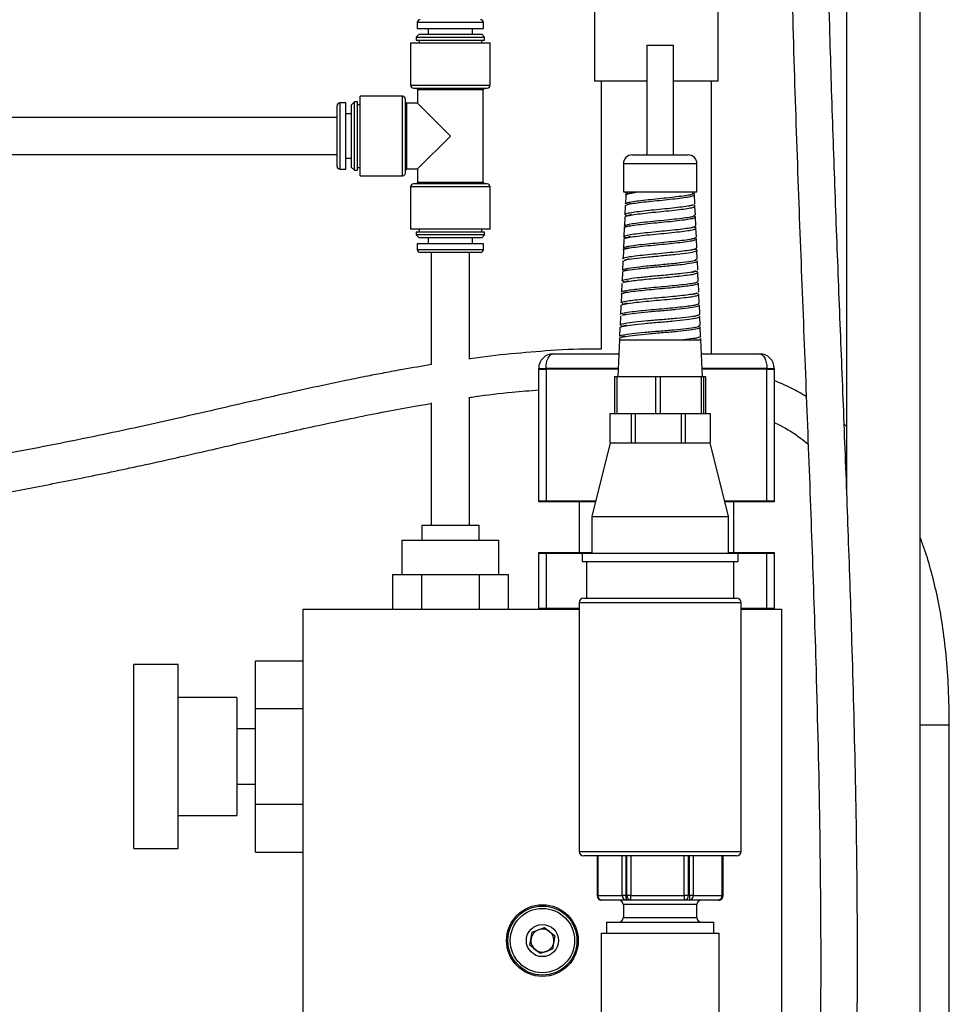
# Model space of a CAD drawing. Header units: inches. Extents: x 0.6 to 33.8, y 0 to 21.7.
# Tile 19 of 172: x 12.5 to 14.1, y 8.8 to 10.4. Entities that reach past the tile are written whole.
import ezdxf

# ---------------------------------------------------------------- set-up
doc = ezdxf.new("R2010")
doc.units = ezdxf.units.IN
doc.header["$MEASUREMENT"] = 0
doc.layers.add('FORMAT', color=7, linetype='Continuous')
doc.styles.add('SLDTEXTSTYLE3', font='TXT', dxfattribs={"width": 0.75})
doc.dimstyles.new('SLDDIMSTYLE0', dxfattribs={"dimtxt": 0.125, "dimasz": 0.13, "dimexe": 0, "dimexo": 0.0625, "dimgap": 0.03125, "dimtad": 0, "dimtih": 1, "dimtoh": 1, "dimdec": 1, "dimlfac": 4, "dimrnd": 1e-09, "dimzin": 12, "dimdsep": 46, "dimtxsty": 'SLDTEXTSTYLE3', "dimsah": 1, "dimcen": 0.09, "dimadec": 0, "dimazin": 3, "dimtfac": 1, "dimtdec": 1, "dimtofl": 0, "dimtmove": 0, "dimatfit": 3, "dimfxl": 1, "dimfrac": 2, "dimtolj": 1, "dimtzin": 12, "dimarcsym": 0})

# ---------------------------------------------------------------- blocks, each defined once
blk = doc.blocks.new('_D_3')
at = {"layer": 'FORMAT'}
for p, q in [((5.9903, 17.001), (3.3416, 17.001)), ((3.4666, 17.001), (3.4666, 10.7356)), ((3.2819, 10.7102), (3.2438, 10.7102)), ((3.2438, 10.7102), (3.2438, 10.5118)), ((3.6513, 10.7102), (3.6894, 10.7102)), ((3.6894, 10.7102), (3.6894, 10.5118)), ((3.2438, 10.5118), (3.2819, 10.5118)), ((3.6894, 10.5118), (3.6513, 10.5118)), ((3.4666, 4.0594), (3.4666, 10.3248)), ((13.003, 4.0594), (3.3416, 4.0594))]:
    blk.add_line(p, q, dxfattribs=at)
for points in [[(3.4666, 17.001), (3.4466, 16.871), (3.4866, 16.871)], [(3.4666, 4.0594), (3.4866, 4.1894), (3.4466, 4.1894)]]:
    blk.add_solid(points, dxfattribs=at)
at = {"layer": 'FORMAT', "char_height": 0.125, "attachment_point": 1, "style": 'SLDTEXTSTYLE3'}
for s, insert in [('1315', (3.2819, 10.6729)), ('51.8', (3.305, 10.4859))]:
    blk.add_mtext(s, dxfattribs=dict(at, insert=insert))

msp = doc.modelspace()

# ---------------------------------------------------------------- linework, layer by layer
at = {"color": 7, "linetype": 'Continuous'}
for p, q in [((14.0656, 7.5888), (14.0656, 12.3207)), ((13.9406, 11.5637), (13.9406, 9.6422)), ((13.5125, 10.566), (13.5125, 10.3347)), ((13.7225, 10.3347), (13.7225, 10.566)), ((13.2113, 10.4344), (13.2113, 10.4245)), ((13.2675, 10.4344), (13.2113, 10.4344)), ((13.3238, 10.4344), (13.2675, 10.4344)), ((13.3238, 10.4245), (13.3238, 10.4344)), ((13.2143, 10.4147), (13.2094, 10.4098)), ((13.2113, 10.4245), (13.2675, 10.4245)), ((13.2143, 10.4147), (13.2675, 10.4147)), ((13.23, 10.4245), (13.23, 10.4147)), ((13.2675, 10.4245), (13.3238, 10.4245)), ((13.2675, 10.4147), (13.3207, 10.4147)), ((13.305, 10.4147), (13.305, 10.4245)), ((13.3256, 10.4098), (13.3207, 10.4147)), ((13.2, 10.3999), (13.2, 10.3279)), ((13.2, 10.3999), (13.2675, 10.3999)), ((13.2094, 10.4098), (13.2094, 10.4048)), ((13.2094, 10.4098), (13.2675, 10.4098)), ((13.2094, 10.4048), (13.2675, 10.4048)), ((13.2143, 10.4048), (13.2143, 10.3999)), ((13.2675, 10.4098), (13.3256, 10.4098)), ((13.2675, 10.4048), (13.3256, 10.4048)), ((13.2675, 10.3999), (13.335, 10.3999)), ((13.3207, 10.3999), (13.3207, 10.4048)), ((13.3256, 10.4048), (13.3256, 10.4098)), ((13.335, 10.3279), (13.335, 10.3999)), ((13.6013, 10.396), (13.6013, 10.2097)), ((13.6013, 10.396), (13.6013, 10.2097)), ((13.6013, 10.396), (13.6463, 10.396)), ((13.6013, 10.396), (13.6238, 10.396)), ((13.6238, 10.396), (13.6463, 10.396)), ((13.6463, 10.2097), (13.6463, 10.396)), ((13.6463, 10.2097), (13.6463, 10.396)), ((13.6013, 10.3347), (13.5125, 10.3347)), ((13.5238, 10.3347), (13.5238, 9.8797)), ((13.7225, 10.3347), (13.6463, 10.3347)), ((13.7113, 9.8722), (13.7113, 10.3347)), ((13.2, 10.3279), (13.2675, 10.3279)), ((13.2049, 10.323), (13.2675, 10.323)), ((13.2117, 10.3206), (13.2117, 10.2976)), ((13.2117, 10.3206), (13.2675, 10.3206)), ((13.2675, 10.3279), (13.335, 10.3279)), ((13.2675, 10.323), (13.3301, 10.323)), ((13.2675, 10.3206), (13.3234, 10.3206)), ((13.3234, 10.163), (13.3234, 10.3206)), ((13.0898, 10.298), (13.0799, 10.298)), ((13.0799, 10.298), (13.0799, 10.1855)), ((13.0898, 10.2418), (13.0898, 10.298)), ((13.1045, 10.2999), (13.0996, 10.295)), ((13.1095, 10.2999), (13.1045, 10.2999)), ((13.1045, 10.2418), (13.1045, 10.2999)), ((13.1095, 10.2418), (13.1095, 10.2999)), ((13.1863, 10.3093), (13.1144, 10.3093)), ((13.1144, 10.2418), (13.1144, 10.3093)), ((13.1863, 10.2418), (13.1863, 10.3093)), ((13.1913, 10.2418), (13.1913, 10.3044)), ((13.2117, 10.2976), (13.1937, 10.2976)), ((13.1937, 10.2418), (13.1937, 10.2976)), ((13.2117, 10.2976), (13.2675, 10.2418)), ((13.075, 10.1904), (13.075, 10.2931)), ((13.0996, 10.2418), (13.0996, 10.295)), ((13.1144, 10.295), (13.1095, 10.295)), ((13.075, 10.273), (12.1217, 10.273)), ((13.075, 10.2418), (13.075, 10.273)), ((13.0996, 10.2793), (13.0898, 10.2793)), ((13.075, 10.2105), (13.075, 10.2418)), ((13.0898, 10.1855), (13.0898, 10.2418)), ((13.0996, 10.1886), (13.0996, 10.2418)), ((13.1045, 10.1837), (13.1045, 10.2418)), ((13.1095, 10.1837), (13.1095, 10.2418)), ((13.1144, 10.1743), (13.1144, 10.2418)), ((13.1863, 10.1743), (13.1863, 10.2418)), ((13.1913, 10.1792), (13.1913, 10.2418)), ((13.1937, 10.1859), (13.1937, 10.2418)), ((13.2117, 10.1859), (13.2675, 10.2418)), ((12.1217, 10.2105), (13.075, 10.2105)), ((13.0898, 10.2043), (13.0996, 10.2043)), ((13.5763, 10.2097), (13.6713, 10.2097)), ((13.5763, 10.2097), (13.6238, 10.2097)), ((13.6238, 10.2097), (13.6713, 10.2097)), ((13.0799, 10.1855), (13.0898, 10.1855)), ((13.0996, 10.1886), (13.1045, 10.1837)), ((13.1045, 10.1837), (13.1095, 10.1837)), ((13.1095, 10.1886), (13.1144, 10.1886)), ((13.1937, 10.1859), (13.2117, 10.1859)), ((13.2117, 10.1859), (13.2117, 10.163)), ((13.5613, 10.1947), (13.5613, 10.1472)), ((13.5613, 10.1947), (13.5613, 10.1472)), ((13.6863, 10.1947), (13.5613, 10.1947)), ((13.6238, 10.1947), (13.5613, 10.1947)), ((13.6863, 10.1947), (13.6238, 10.1947)), ((13.6863, 10.1472), (13.6863, 10.1947)), ((13.6863, 10.1472), (13.6863, 10.1947)), ((13.1144, 10.1743), (13.1863, 10.1743)), ((13.2675, 10.163), (13.2117, 10.163)), ((13.3234, 10.163), (13.2675, 10.163)), ((13.2, 10.1556), (13.2, 10.0836)), ((13.2675, 10.1556), (13.2, 10.1556)), ((13.2675, 10.1605), (13.2049, 10.1605)), ((13.3301, 10.1605), (13.2675, 10.1605)), ((13.335, 10.1556), (13.2675, 10.1556)), ((13.335, 10.0836), (13.335, 10.1556)), ((13.5613, 10.1472), (13.6863, 10.1472)), ((13.5613, 10.1472), (13.6238, 10.1472)), ((13.5768, 10.1462), (13.5691, 10.1437)), ((13.6238, 10.1472), (13.6863, 10.1472)), ((13.682, 10.1454), (13.6819, 10.1472)), ((13.5654, 10.1416), (13.5647, 10.1266)), ((13.5685, 10.144), (13.5692, 10.1438)), ((13.6733, 10.1416), (13.6791, 10.1434)), ((13.6828, 10.1272), (13.6821, 10.1422)), ((13.5646, 10.1234), (13.5639, 10.1084)), ((13.5733, 10.1271), (13.568, 10.1254)), ((13.6721, 10.1227), (13.6796, 10.1252)), ((13.6836, 10.1079), (13.683, 10.1229)), ((13.5637, 10.1041), (13.5631, 10.0891)), ((13.5667, 10.1065), (13.5676, 10.1062)), ((13.575, 10.1086), (13.5669, 10.106)), ((13.675, 10.1041), (13.6807, 10.106)), ((13.6844, 10.0896), (13.6838, 10.1046)), ((13.2675, 10.0836), (13.2, 10.0836)), ((13.2143, 10.0836), (13.2143, 10.0787)), ((13.335, 10.0836), (13.2675, 10.0836)), ((13.3207, 10.0787), (13.3207, 10.0836)), ((13.5629, 10.0859), (13.5623, 10.0709)), ((13.5719, 10.0896), (13.566, 10.0878)), ((13.6736, 10.0852), (13.6814, 10.0877)), ((13.6853, 10.0704), (13.6846, 10.0854)), ((13.2094, 10.0787), (13.2094, 10.0738)), ((13.2675, 10.0787), (13.2094, 10.0787)), ((13.2094, 10.0738), (13.2143, 10.0689)), ((13.2675, 10.0738), (13.2094, 10.0738)), ((13.2675, 10.0689), (13.2143, 10.0689)), ((13.23, 10.0689), (13.23, 10.059)), ((13.3256, 10.0787), (13.2675, 10.0787)), ((13.3256, 10.0738), (13.2675, 10.0738)), ((13.3207, 10.0689), (13.2675, 10.0689)), ((13.305, 10.059), (13.305, 10.0689)), ((13.3207, 10.0689), (13.3256, 10.0738)), ((13.3256, 10.0738), (13.3256, 10.0787)), ((13.5621, 10.0666), (13.5615, 10.0516)), ((13.5653, 10.069), (13.5661, 10.0688)), ((13.5731, 10.071), (13.5654, 10.0685)), ((13.6766, 10.0666), (13.6822, 10.0684)), ((13.6861, 10.0522), (13.6854, 10.0672)), ((13.2113, 10.059), (13.2113, 10.0492)), ((13.2675, 10.059), (13.2113, 10.059)), ((13.2113, 10.0492), (13.3238, 10.0492)), ((13.3238, 10.059), (13.2675, 10.059)), ((13.3238, 10.0492), (13.3238, 10.059)), ((13.5613, 10.0484), (13.5607, 10.0334)), ((13.57, 10.052), (13.5641, 10.0502)), ((13.6758, 10.0479), (13.6834, 10.0504)), ((13.6834, 10.0496), (13.6822, 10.05)), ((13.6869, 10.0328), (13.6863, 10.0478)), ((13.3188, 10.0443), (13.2162, 10.0443)), ((13.2351, 10.0443), (13.2351, 9.8531)), ((13.2999, 9.8629), (13.2999, 10.0443)), ((13.5604, 10.0291), (13.5598, 10.0141)), ((13.5713, 10.0334), (13.5635, 10.0309)), ((13.5644, 10.0315), (13.5641, 10.0317)), ((13.6782, 10.0291), (13.6839, 10.031)), ((13.6845, 10.0313), (13.6835, 10.0315)), ((13.6877, 10.0147), (13.6871, 10.0297)), ((13.5684, 10.0145), (13.5626, 10.0127)), ((13.6774, 10.0104), (13.685, 10.0129)), ((13.6872, 10.0138), (13.6865, 10.0147)), ((13.5597, 10.0109), (13.559, 9.9959)), ((13.5694, 9.9958), (13.5615, 9.9933)), ((13.6885, 9.9954), (13.6879, 10.0104)), ((13.5588, 9.9916), (13.5582, 9.9766)), ((13.5591, 9.9916), (13.5589, 9.9917)), ((13.5624, 9.9941), (13.5599, 9.9949)), ((13.6803, 9.9918), (13.6859, 9.9936)), ((13.6872, 9.9934), (13.6853, 9.9939)), ((13.6893, 9.9772), (13.6887, 9.9922)), ((13.558, 9.9734), (13.5574, 9.9584)), ((13.5667, 9.977), (13.5611, 9.9752)), ((13.6789, 9.9729), (13.6865, 9.9754)), ((13.6865, 9.9746), (13.6854, 9.975)), ((13.6892, 9.9767), (13.6889, 9.9772)), ((13.6902, 9.9578), (13.6895, 9.9728)), ((13.5572, 9.9541), (13.5565, 9.9391)), ((13.5602, 9.9567), (13.5592, 9.957)), ((13.5599, 9.9567), (13.5614, 9.9562)), ((13.5678, 9.9582), (13.56, 9.9558)), ((13.682, 9.9544), (13.6877, 9.9562)), ((13.691, 9.9396), (13.6904, 9.9546)), ((13.5564, 9.9359), (13.5557, 9.9209)), ((13.5575, 9.9359), (13.5572, 9.9368)), ((13.5651, 9.9394), (13.5593, 9.9376)), ((13.6807, 9.9355), (13.6881, 9.9379)), ((13.6885, 9.937), (13.6869, 9.9375)), ((13.6891, 9.9368), (13.688, 9.9371)), ((13.6918, 9.9204), (13.6912, 9.9354)), ((13.5556, 9.9166), (13.5549, 9.9016)), ((13.5591, 9.9192), (13.5573, 9.9196)), ((13.5584, 9.9192), (13.5598, 9.9188)), ((13.5661, 9.9207), (13.5585, 9.9183)), ((13.6835, 9.9168), (13.6891, 9.9186)), ((13.6891, 9.9189), (13.6884, 9.9191)), ((13.6926, 9.9022), (13.6919, 9.9172)), ((13.5546, 9.896), (13.5519, 9.8335)), ((13.5546, 9.896), (13.5519, 9.8335)), ((13.5546, 9.896), (13.6926, 9.896)), ((13.5548, 9.8984), (13.5547, 9.896)), ((13.5633, 9.9019), (13.5575, 9.9001)), ((13.6537, 9.896), (13.6929, 9.896)), ((13.6823, 9.898), (13.69, 9.9005)), ((13.6901, 9.8995), (13.6885, 9.9)), ((13.6929, 9.896), (13.6928, 9.8978)), ((13.6956, 9.8335), (13.6929, 9.896)), ((13.6956, 9.8335), (13.6929, 9.896)), ((13.4425, 9.8722), (13.5536, 9.8722)), ((13.694, 9.8722), (13.7925, 9.8722)), ((13.4175, 9.8472), (13.43, 9.8472)), ((13.4175, 9.6222), (13.4175, 9.8472)), ((13.4175, 9.846), (13.43, 9.846)), ((13.4175, 9.621), (13.4175, 9.846)), ((13.43, 9.8472), (13.43, 9.6222)), ((13.5525, 9.8472), (13.43, 9.8472)), ((13.43, 9.846), (13.43, 9.621)), ((13.5524, 9.846), (13.43, 9.846)), ((13.805, 9.8472), (13.695, 9.8472)), ((13.805, 9.846), (13.6951, 9.846)), ((13.805, 9.6222), (13.805, 9.8472)), ((13.805, 9.8472), (13.8175, 9.8472)), ((13.805, 9.621), (13.805, 9.846)), ((13.805, 9.846), (13.8175, 9.846)), ((13.8175, 9.8472), (13.8175, 9.6222)), ((13.8175, 9.846), (13.8175, 9.621)), ((13.5464, 9.8335), (13.5464, 9.771)), ((13.5464, 9.8335), (13.55, 9.8335)), ((13.55, 9.8335), (13.55, 9.771)), ((13.55, 9.8335), (13.5839, 9.8335)), ((13.5839, 9.8335), (13.6159, 9.8335)), ((13.6159, 9.8335), (13.6159, 9.771)), ((13.6159, 9.8335), (13.6199, 9.8335)), ((13.6199, 9.8335), (13.6238, 9.8335)), ((13.6238, 9.8335), (13.6238, 9.771)), ((13.6238, 9.8335), (13.6577, 9.8335)), ((13.6577, 9.8335), (13.6933, 9.8335)), ((13.6933, 9.8335), (13.6933, 9.771)), ((13.6933, 9.8335), (13.6937, 9.8335)), ((13.6937, 9.8335), (13.6975, 9.8335)), ((13.6975, 9.8335), (13.7011, 9.8335)), ((13.6975, 9.8335), (13.6975, 9.771)), ((13.7011, 9.8335), (13.7011, 9.771)), ((13.2999, 9.581), (13.2999, 9.7987)), ((13.2351, 9.7888), (13.2351, 9.581)), ((13.5386, 9.771), (13.5386, 9.721)), ((13.5386, 9.771), (13.5464, 9.771)), ((13.5464, 9.771), (13.55, 9.771)), ((13.55, 9.771), (13.5666, 9.771)), ((13.5666, 9.771), (13.5746, 9.771)), ((13.5746, 9.771), (13.5746, 9.721)), ((13.5746, 9.771), (13.579, 9.771)), ((13.579, 9.771), (13.5812, 9.771)), ((13.5812, 9.771), (13.5812, 9.721)), ((13.5812, 9.771), (13.6003, 9.771)), ((13.6003, 9.771), (13.6159, 9.771)), ((13.6159, 9.771), (13.6199, 9.771)), ((13.6199, 9.771), (13.6238, 9.771)), ((13.6238, 9.771), (13.6403, 9.771)), ((13.6403, 9.771), (13.6594, 9.771)), ((13.6594, 9.771), (13.6594, 9.721)), ((13.6594, 9.771), (13.6619, 9.771)), ((13.6619, 9.771), (13.6663, 9.771)), ((13.6663, 9.771), (13.6663, 9.721)), ((13.6663, 9.771), (13.6759, 9.771)), ((13.6759, 9.771), (13.6933, 9.771)), ((13.6933, 9.771), (13.6937, 9.771)), ((13.6937, 9.771), (13.6975, 9.771)), ((13.6975, 9.771), (13.7086, 9.771)), ((13.7086, 9.771), (13.7086, 9.721)), ((13.7086, 9.771), (13.7089, 9.771)), ((13.7089, 9.771), (13.7089, 9.721)), ((13.9406, 9.7486), (13.9364, 9.7522)), ((13.5387, 9.721), (13.5075, 9.596)), ((13.5387, 9.721), (13.5075, 9.596)), ((13.5386, 9.721), (13.5387, 9.721)), ((13.5387, 9.721), (13.5745, 9.721)), ((13.5387, 9.721), (13.5811, 9.721)), ((13.5745, 9.721), (13.5746, 9.721)), ((13.5746, 9.721), (13.5747, 9.721)), ((13.5747, 9.721), (13.6592, 9.721)), ((13.5811, 9.721), (13.5812, 9.721)), ((13.5812, 9.721), (13.5813, 9.721)), ((13.5813, 9.721), (13.6662, 9.721)), ((13.6592, 9.721), (13.6594, 9.721)), ((13.6594, 9.721), (13.6595, 9.721)), ((13.6595, 9.721), (13.7085, 9.721)), ((13.6662, 9.721), (13.6663, 9.721)), ((13.6663, 9.721), (13.6664, 9.721)), ((13.6664, 9.721), (13.7089, 9.721)), ((13.7085, 9.721), (13.7089, 9.721)), ((13.7085, 9.721), (13.7086, 9.721)), ((13.74, 9.596), (13.7089, 9.721)), ((13.74, 9.596), (13.7089, 9.721)), ((13.7089, 9.721), (13.7089, 9.721)), ((13.43, 9.6222), (13.4175, 9.6222)), ((13.43, 9.621), (13.4175, 9.621)), ((13.5141, 9.6222), (13.43, 9.6222)), ((13.5138, 9.621), (13.43, 9.621)), ((13.4863, 9.621), (13.4863, 9.5347)), ((13.4863, 9.621), (13.4863, 9.5347)), ((13.805, 9.6222), (13.7335, 9.6222)), ((13.805, 9.621), (13.7338, 9.621)), ((13.7488, 9.5347), (13.7488, 9.621)), ((13.7488, 9.5347), (13.7488, 9.621)), ((13.8175, 9.6222), (13.805, 9.6222)), ((13.8175, 9.621), (13.805, 9.621)), ((13.5075, 9.596), (13.5075, 9.5335)), ((13.5075, 9.596), (13.5075, 9.5335)), ((13.5075, 9.596), (13.74, 9.596)), ((13.5075, 9.596), (13.6238, 9.596)), ((13.6238, 9.596), (13.74, 9.596)), ((13.74, 9.5335), (13.74, 9.596)), ((13.74, 9.5335), (13.74, 9.596)), ((13.2188, 9.581), (13.2188, 9.556)), ((13.2188, 9.581), (13.3163, 9.581)), ((13.3163, 9.556), (13.3163, 9.581)), ((13.185, 9.556), (13.185, 9.4972)), ((13.185, 9.556), (13.35, 9.556)), ((13.35, 9.4972), (13.35, 9.556)), ((13.4175, 9.4397), (13.4175, 9.5347)), ((13.4175, 9.5347), (13.43, 9.5347)), ((13.4175, 9.4385), (13.4175, 9.5335)), ((13.4175, 9.5335), (13.43, 9.5335)), ((13.43, 9.5347), (13.43, 9.4397)), ((13.43, 9.5347), (13.5075, 9.5347)), ((13.43, 9.5335), (13.43, 9.4385)), ((13.43, 9.5335), (13.4913, 9.5335)), ((13.4913, 9.5335), (13.4913, 9.5197)), ((13.4913, 9.5335), (13.4913, 9.5197)), ((13.4913, 9.5335), (13.7563, 9.5335)), ((13.4913, 9.5335), (13.6238, 9.5335)), ((13.6238, 9.5335), (13.7563, 9.5335)), ((13.74, 9.5347), (13.805, 9.5347)), ((13.7563, 9.5197), (13.7563, 9.5335)), ((13.7563, 9.5197), (13.7563, 9.5335)), ((13.7563, 9.5335), (13.805, 9.5335)), ((13.805, 9.4397), (13.805, 9.5347)), ((13.805, 9.5347), (13.8175, 9.5347)), ((13.805, 9.4385), (13.805, 9.5335)), ((13.805, 9.5335), (13.8175, 9.5335)), ((13.8175, 9.5347), (13.8175, 9.4397)), ((13.8175, 9.5335), (13.8175, 9.4385)), ((13.4913, 9.5197), (13.7563, 9.5197)), ((13.4913, 9.5197), (13.6238, 9.5197)), ((13.4988, 9.5197), (13.4988, 9.4572)), ((13.4988, 9.5197), (13.4988, 9.4572)), ((13.6238, 9.5197), (13.7563, 9.5197)), ((13.7488, 9.4572), (13.7488, 9.5197)), ((13.7488, 9.4572), (13.7488, 9.5197)), ((13.1694, 9.4972), (13.1694, 9.4385)), ((13.1694, 9.4972), (13.2184, 9.4972)), ((13.2184, 9.4972), (13.2184, 9.4385)), ((13.2184, 9.4972), (13.3166, 9.4972)), ((13.3166, 9.4972), (13.3166, 9.4385)), ((13.3166, 9.4972), (13.3657, 9.4972)), ((13.3657, 9.4972), (13.3657, 9.4385)), ((13.4863, 9.4495), (13.4863, 9.0275)), ((13.4863, 9.4495), (13.4863, 9.0275)), ((13.7613, 9.4495), (13.4863, 9.4495)), ((13.6238, 9.4495), (13.4863, 9.4495)), ((13.494, 9.4572), (13.7535, 9.4572)), ((13.494, 9.4572), (13.6238, 9.4572)), ((13.6238, 9.4572), (13.7535, 9.4572)), ((13.7613, 9.4495), (13.6238, 9.4495)), ((13.7613, 9.0275), (13.7613, 9.4495)), ((13.7613, 9.0275), (13.7613, 9.4495)), ((13.0175, 7.9385), (13.0175, 9.4385)), ((13.0175, 9.4385), (13.4863, 9.4385)), ((13.43, 9.4397), (13.4175, 9.4397)), ((13.4863, 9.4397), (13.43, 9.4397)), ((13.805, 9.4397), (13.7613, 9.4397)), ((13.7613, 9.4385), (13.83, 9.4385)), ((13.8175, 9.4397), (13.805, 9.4397)), ((13.83, 9.4385), (13.83, 7.9385)), ((12.805, 9.3447), (12.73, 9.3447)), ((12.73, 9.1885), (12.73, 9.3447)), ((12.805, 9.1885), (12.805, 9.3447)), ((12.9363, 9.2697), (12.9363, 9.3509)), ((12.9363, 9.3509), (13.0175, 9.3509)), ((12.835, 9.2885), (12.805, 9.2885)), ((12.855, 9.2885), (12.835, 9.2885)), ((12.875, 9.2885), (12.855, 9.2885)), ((12.905, 9.2885), (12.875, 9.2885)), ((12.905, 9.2885), (12.905, 9.0885)), ((12.9363, 9.2697), (13.0175, 9.2697)), ((12.9363, 9.1073), (12.9363, 9.2697)), ((12.9363, 9.2354), (12.905, 9.2354)), ((14.0656, 9.2423), (14.0819, 9.2423)), ((14.0819, 9.2423), (14.115, 9.2423)), ((14.115, 8.6297), (14.115, 9.2423)), ((12.73, 9.0322), (12.73, 9.1885)), ((12.805, 9.0322), (12.805, 9.1885)), ((12.905, 9.1416), (12.9363, 9.1416)), ((12.9363, 9.0261), (12.9363, 9.1073)), ((12.9363, 9.1073), (13.0175, 9.1073)), ((12.805, 9.0885), (12.905, 9.0885)), ((12.73, 9.0322), (12.805, 9.0322)), ((12.9363, 9.0261), (13.0175, 9.0261)), ((13.4863, 9.0275), (13.7613, 9.0275)), ((13.4863, 9.0275), (13.6238, 9.0275)), ((13.6238, 9.0275), (13.7613, 9.0275)), ((13.7535, 9.0197), (13.494, 9.0197)), ((13.6238, 9.0197), (13.494, 9.0197)), ((13.5167, 9.0197), (13.5167, 8.9525)), ((13.5178, 9.0197), (13.5178, 8.9525)), ((13.5594, 8.9525), (13.5594, 9.0197)), ((13.5657, 9.0197), (13.5657, 8.9525)), ((13.5674, 8.9525), (13.5674, 9.0197)), ((13.5741, 9.0197), (13.5741, 8.9525)), ((13.7535, 9.0197), (13.6238, 9.0197)), ((13.6646, 8.9525), (13.6646, 9.0197)), ((13.6716, 9.0197), (13.6716, 8.9525)), ((13.6734, 8.9525), (13.6734, 9.0197)), ((13.6801, 9.0197), (13.6801, 8.9525)), ((13.729, 8.9525), (13.729, 9.0197)), ((13.7304, 8.9525), (13.7304, 9.0197)), ((13.7308, 8.9525), (13.7308, 9.0197)), ((13.5178, 8.9525), (13.5167, 8.9525)), ((13.5178, 8.9525), (13.5404, 8.9525)), ((13.5473, 8.9447), (13.5245, 8.9447)), ((13.5404, 8.9525), (13.5594, 8.9525)), ((13.5664, 8.9447), (13.5473, 8.9447)), ((13.5657, 8.9525), (13.5594, 8.9525)), ((13.5657, 8.9525), (13.5668, 8.9525)), ((13.5715, 8.9447), (13.5664, 8.9447)), ((13.5668, 8.9525), (13.5674, 8.9525)), ((13.5741, 8.9525), (13.5674, 8.9525)), ((13.5741, 8.9447), (13.5715, 8.9447)), ((13.5741, 8.9447), (13.5741, 8.9525)), ((13.5741, 8.9525), (13.6194, 8.9525)), ((13.6198, 8.9447), (13.5741, 8.9447)), ((13.6194, 8.9525), (13.6646, 8.9525)), ((13.6653, 8.9447), (13.6198, 8.9447)), ((13.6716, 8.9525), (13.6646, 8.9525)), ((13.6683, 8.9447), (13.6653, 8.9447)), ((13.6734, 8.9447), (13.6683, 8.9447)), ((13.6716, 8.9525), (13.6723, 8.9525)), ((13.6723, 8.9525), (13.6734, 8.9525)), ((13.6734, 8.9525), (13.6734, 8.9447)), ((13.6801, 8.9525), (13.6734, 8.9525)), ((13.6963, 8.9447), (13.6734, 8.9447)), ((13.6801, 8.9525), (13.7028, 8.9525)), ((13.7226, 8.9447), (13.6963, 8.9447)), ((13.7028, 8.9525), (13.729, 8.9525)), ((13.7231, 8.9447), (13.7226, 8.9447)), ((13.7304, 8.9525), (13.729, 8.9525)), ((13.7308, 8.9525), (13.7304, 8.9525)), ((13.5613, 8.937), (13.5613, 8.915)), ((13.5613, 8.937), (13.5613, 8.915)), ((13.6863, 8.937), (13.5613, 8.937)), ((13.6238, 8.937), (13.5613, 8.937)), ((13.6863, 8.937), (13.6238, 8.937)), ((13.6863, 8.915), (13.6863, 8.937)), ((13.6863, 8.915), (13.6863, 8.937)), ((13.5613, 8.915), (13.6863, 8.915)), ((13.5613, 8.915), (13.6238, 8.915)), ((13.6238, 8.915), (13.6863, 8.915)), ((13.4064, 8.8903), (13.4275, 8.8982)), ((13.4275, 8.8982), (13.4449, 8.8838)), ((13.5325, 8.9072), (13.5325, 8.8885)), ((13.5325, 8.9072), (13.5325, 8.8885)), ((13.5325, 8.9072), (13.715, 8.9072)), ((13.5325, 8.9072), (13.6238, 8.9072)), ((13.6238, 8.9072), (13.715, 8.9072)), ((13.715, 8.8885), (13.715, 8.9072)), ((13.715, 8.8885), (13.715, 8.9072)), ((13.4027, 8.8681), (13.4064, 8.8903)), ((13.4449, 8.8838), (13.4411, 8.8616)), ((13.5238, 8.8885), (13.5238, 8.7135)), ((13.5238, 8.8885), (13.7238, 8.8885)), ((13.7238, 8.7135), (13.7238, 8.8885)), ((13.42, 8.8538), (13.4027, 8.8681)), ((13.4411, 8.8616), (13.42, 8.8538))]:
    msp.add_line(p, q, dxfattribs=at)
at = {"color": 7, "linetype": 'Continuous', "flags": 128}
for points in [[(13.43, 9.8472), (13.4303, 9.8521), (13.431, 9.8568), (13.4321, 9.8611), (13.4337, 9.8649), (13.4356, 9.868), (13.4377, 9.8703), (13.4401, 9.8717), (13.4425, 9.8722)], [(13.7925, 9.8722), (13.795, 9.8717), (13.7973, 9.8703), (13.7995, 9.868), (13.8014, 9.8649), (13.8029, 9.8611), (13.8041, 9.8568), (13.8048, 9.8521), (13.805, 9.8472)]]:
    msp.add_lwpolyline(points, dxfattribs=at)
at = {"color": 7, "linetype": 'Continuous'}
for radius in [0.0609, 0.0586, 0.0546, 0.0273]:
    msp.add_circle((13.4238, 8.876), radius, dxfattribs=at)
for centre, radius, start, end in [((13.2162, 10.4344), 0.00492, 90, 180), ((13.3188, 10.4344), 0.00492, 0, 90), ((13.2049, 10.3279), 0.00492, 180, 270), ((13.2092, 10.3206), 0.00246, 0, 90), ((13.3258, 10.3206), 0.00246, 90, 180), ((13.3301, 10.3279), 0.00492, 270, 0), ((13.0799, 10.2931), 0.00492, 90, 180), ((13.1863, 10.3044), 0.00492, 0, 90), ((13.1937, 10.3001), 0.00246, 180, 270), ((13.5763, 10.1947), 0.015, 90, 180), ((13.5763, 10.1947), 0.015, 90, 180), ((13.6713, 10.1947), 0.015, 0, 90), ((13.6713, 10.1947), 0.015, 0, 90), ((13.0799, 10.1904), 0.00492, 180, 270), ((13.1863, 10.1792), 0.00492, 270, 0), ((13.1937, 10.1835), 0.00246, 90, 180), ((13.2092, 10.163), 0.00246, 270, 0), ((13.3258, 10.163), 0.00246, 180, 270), ((13.2049, 10.1556), 0.00492, 90, 180), ((13.3301, 10.1556), 0.00492, 0, 90), ((13.2162, 10.0492), 0.00492, 180, 270), ((13.3188, 10.0492), 0.00492, 270, 0), ((13.4425, 9.8472), 0.025, 90, 180), ((13.7925, 9.8472), 0.025, 0, 90), ((13.494, 9.4495), 0.00775, 90, 180), ((13.494, 9.4495), 0.00775, 90, 180), ((13.7535, 9.4495), 0.00775, 0, 90), ((13.7535, 9.4495), 0.00775, 0, 90), ((13.494, 9.0275), 0.00775, 180, 270), ((13.494, 9.0275), 0.00775, 180, 270), ((13.7535, 9.0275), 0.00775, 270, 0), ((13.7535, 9.0275), 0.00775, 270, 0), ((13.5245, 8.9525), 0.00775, 180, 270), ((13.525, 8.952), 0.00729, 176.1887, 265.5981), ((13.5535, 8.937), 0.00775, 0, 90), ((13.5535, 8.937), 0.00775, 0, 90), ((13.5668, 8.9521), 0.00742, 177.3856, 267.1219), ((13.5872, 8.9506), 0.0216, 174.9037, 195.6368), ((13.5747, 8.952), 0.00729, 176.1887, 265.5981), ((13.6861, 8.9506), 0.0216, 174.9037, 195.6368), ((13.6645, 8.9518), 0.00715, 276.365, 5.1916), ((13.6729, 8.952), 0.00729, 274.4019, 3.8113), ((13.694, 8.937), 0.00775, 90, 180), ((13.694, 8.937), 0.00775, 90, 180), ((13.7226, 8.9525), 0.00775, 270, 0), ((13.7219, 8.9518), 0.00715, 276.365, 5.1916), ((13.7231, 8.9525), 0.00775, 270, 0), ((13.723, 8.9507), 0.006, 270.238, 297.4159), ((13.5535, 8.915), 0.00775, 270, 0), ((13.5535, 8.915), 0.00775, 270, 0), ((13.694, 8.915), 0.00775, 180, 270), ((13.694, 8.915), 0.00775, 180, 270), ((13.4238, 8.876), 0.0195, 110.4589, 170.4589), ((13.4238, 8.876), 0.0195, 50.4589, 110.4589), ((13.4238, 8.876), 0.0195, 170.4589, 230.4589), ((13.4238, 8.876), 0.0195, 350.4589, 50.4589), ((13.4238, 8.876), 0.0195, 230.4589, 290.4589), ((13.4238, 8.876), 0.0195, 290.4589, 350.4589)]:
    msp.add_arc(centre, radius, start, end, dxfattribs=at)
for points, knots in [([(12.5699, 6.1237), (12.5765, 6.1301), (12.6034, 6.1558), (12.6573, 6.195), (12.7306, 6.2444), (12.8105, 6.2925), (12.9043, 6.3457), (13.0106, 6.4043), (13.1253, 6.47), (13.231, 6.5389), (13.3255, 6.6105), (13.4089, 6.6839), (13.4836, 6.761), (13.5492, 6.8408), (13.6105, 6.9289), (13.6665, 7.026), (13.7166, 7.1325), (13.7587, 7.241), (13.8005, 7.3696), (13.8405, 7.5195), (13.8764, 7.6927), (13.9048, 7.8719), (13.9265, 8.058), (13.9422, 8.2505), (13.9532, 8.4612), (13.9589, 8.6882), (13.9594, 8.9265), (13.956, 9.1583), (13.9503, 9.3691), (13.9438, 9.5593), (13.9373, 9.732), (13.9305, 9.9019), (13.9238, 10.0722), (13.9175, 10.2438), (13.9116, 10.4282), (13.9069, 10.6267), (13.9048, 10.8397), (13.9067, 11.0548), (13.9148, 11.2797), (13.9316, 11.5126), (13.9632, 11.7523), (14.006, 11.9889), (14.0439, 12.1853), (14.0699, 12.3434), (14.0857, 12.463), (14.0955, 12.5845), (14.0968, 12.6942), (14.0906, 12.7919), (14.0794, 12.8776), (14.0637, 12.9527), (14.0459, 13.0172), (14.0281, 13.0711), (14.0069, 13.1256), (13.9823, 13.181), (13.9632, 13.2174), (13.9534, 13.236)], [0, 0, 0, 0, 0.0035601, 0.0144522, 0.025813, 0.037913, 0.050597, 0.0677535, 0.0850452, 0.1019089, 0.1166873, 0.1310238, 0.1449769, 0.1583146, 0.1711329, 0.1866476, 0.2018262, 0.2168509, 0.2318529, 0.2543706, 0.2770977, 0.3005467, 0.3247955, 0.349809, 0.3755373, 0.4066898, 0.4379395, 0.4679963, 0.4966685, 0.5198068, 0.5418444, 0.5637467, 0.5858167, 0.607991, 0.6303672, 0.6574285, 0.6850834, 0.7130202, 0.7409251, 0.7723958, 0.8036304, 0.8346973, 0.865726, 0.8812591, 0.8968559, 0.9125706, 0.9285236, 0.9393927, 0.9505324, 0.9620371, 0.969162, 0.9764859, 0.984042, 0.9918667, 1, 1, 1, 1]), ([(13.8985, 13.2062), (13.9057, 13.1927), (13.9192, 13.167), (13.9368, 13.1295), (13.9516, 13.095), (13.9647, 13.0617), (13.9766, 13.028), (13.9933, 12.9754), (14.0118, 12.901), (14.027, 12.8041), (14.034, 12.7028), (14.0333, 12.6008), (14.0262, 12.4991), (14.0145, 12.3986), (13.9995, 12.2991), (13.9791, 12.1819), (13.9536, 12.0474), (13.925, 11.8936), (13.898, 11.7331), (13.8752, 11.5632), (13.8591, 11.3836), (13.8488, 11.1989), (13.8436, 11.0107), (13.8423, 10.8051), (13.845, 10.5867), (13.851, 10.36), (13.8585, 10.1449), (13.8665, 9.9389), (13.8745, 9.7376), (13.8821, 9.5367), (13.8895, 9.3154), (13.8953, 9.0713), (13.8975, 8.8037), (13.8935, 8.5328), (13.8827, 8.2948), (13.8666, 8.0911), (13.8481, 7.9217), (13.8234, 7.7536), (13.7917, 7.5879), (13.7557, 7.4409), (13.7171, 7.313), (13.6782, 7.2038), (13.6329, 7.0986), (13.5795, 6.9976), (13.5167, 6.9011), (13.4438, 6.8096), (13.3607, 6.7238), (13.2674, 6.6435), (13.1644, 6.5687), (13.0537, 6.5004), (12.9409, 6.4373), (12.8522, 6.3881), (12.7886, 6.3517), (12.7462, 6.3267), (12.7006, 6.2988), (12.6502, 6.2659), (12.6071, 6.2361), (12.582, 6.216), (12.5743, 6.2098)], [0, 0, 0, 0, 0.006057, 0.011491, 0.016346, 0.020911, 0.025633, 0.030519, 0.042705, 0.055913, 0.069253, 0.08282, 0.096235, 0.109562, 0.122824, 0.136022, 0.156598, 0.176998, 0.197876, 0.220967, 0.244777, 0.269192, 0.2941, 0.319245, 0.350514, 0.380486, 0.408901, 0.435643, 0.462052, 0.488573, 0.515133, 0.549659, 0.58511, 0.620987, 0.656822, 0.679312, 0.701811, 0.724236, 0.746514, 0.768586, 0.784107, 0.799417, 0.814474, 0.829465, 0.844629, 0.860024, 0.875684, 0.891831, 0.908649, 0.925972, 0.943249, 0.959794, 0.96609, 0.972276, 0.979277, 0.987249, 0.996102, 1, 1, 1, 1]), ([(13.5658, 10.1416), (13.5657, 10.1417), (13.5648, 10.1424), (13.5686, 10.1437), (13.5767, 10.1455), (13.5853, 10.1467), (13.5896, 10.1472)], [0, 0, 0, 0, 0.057224, 0.386701, 0.693531, 1, 1, 1, 1]), ([(13.569, 10.144), (13.5676, 10.1444), (13.5644, 10.1455), (13.5661, 10.1466), (13.567, 10.1472)], [0, 0, 0, 0, 0.445762, 1, 1, 1, 1]), ([(13.5651, 10.1266), (13.565, 10.1267), (13.5642, 10.1274), (13.568, 10.1288), (13.577, 10.1306), (13.5907, 10.1325), (13.6075, 10.1343), (13.6259, 10.1362), (13.6439, 10.138), (13.66, 10.1399), (13.6726, 10.1417), (13.6806, 10.1436), (13.6815, 10.1448), (13.6819, 10.1454)], [0, 0, 0, 0, 0.01681, 0.116223, 0.215522, 0.314686, 0.413695, 0.512611, 0.611338, 0.70998, 0.808456, 0.906803, 1, 1, 1, 1]), ([(13.5646, 10.1234), (13.5652, 10.124), (13.5662, 10.1252), (13.5749, 10.1271), (13.5878, 10.1289), (13.6042, 10.1308), (13.6225, 10.1326), (13.6408, 10.1345), (13.6574, 10.1364), (13.6707, 10.1382), (13.6796, 10.1401), (13.6828, 10.1419), (13.682, 10.1433), (13.6787, 10.1441), (13.6781, 10.1443)], [0, 0, 0, 0, 0.088706, 0.178087, 0.267395, 0.356534, 0.445585, 0.534501, 0.623288, 0.711984, 0.800513, 0.88897, 0.977267, 1, 1, 1, 1]), ([(13.5667, 10.1065), (13.5654, 10.1072), (13.5628, 10.1084), (13.5659, 10.1102), (13.5743, 10.1121), (13.5875, 10.1139), (13.604, 10.1158), (13.6225, 10.1176), (13.6409, 10.1195), (13.6578, 10.1214), (13.6709, 10.1232), (13.6783, 10.1245), (13.6794, 10.1251), (13.6795, 10.1252)], [0, 0, 0, 0, 0.099259, 0.199322, 0.299212, 0.399022, 0.498644, 0.59817, 0.697546, 0.79678, 0.895913, 0.994861, 1, 1, 1, 1]), ([(13.5644, 10.1041), (13.5643, 10.1043), (13.5637, 10.1052), (13.5688, 10.1067), (13.579, 10.1085), (13.5939, 10.1104), (13.6114, 10.1123), (13.6302, 10.1141), (13.6482, 10.116), (13.6639, 10.1178), (13.6757, 10.1197), (13.6825, 10.1215), (13.6839, 10.1233), (13.6806, 10.1244), (13.6792, 10.1249)], [0, 0, 0, 0, 0.03653, 0.126406, 0.216126, 0.30574, 0.395239, 0.484595, 0.573873, 0.662981, 0.752012, 0.840898, 0.929665, 1, 1, 1, 1]), ([(13.6825, 10.1268), (13.6826, 10.1268), (13.6829, 10.127), (13.6826, 10.1271), (13.6825, 10.1272)], [0, 0, 0, 0, 0.3427116, 1, 1, 1, 1]), ([(13.5658, 10.0875), (13.5652, 10.0877), (13.5623, 10.0884), (13.5629, 10.0898), (13.5679, 10.0917), (13.5785, 10.0935), (13.5935, 10.0954), (13.6113, 10.0973), (13.6302, 10.0991), (13.6485, 10.101), (13.6644, 10.1028), (13.6761, 10.1047), (13.683, 10.1063), (13.683, 10.1074), (13.683, 10.1079)], [0, 0, 0, 0, 0.024869, 0.116434, 0.207929, 0.299266, 0.390496, 0.48161, 0.572581, 0.663472, 0.754192, 0.844835, 0.935333, 1, 1, 1, 1]), ([(13.5634, 10.0859), (13.5633, 10.086), (13.5624, 10.0868), (13.5668, 10.0882), (13.576, 10.09), (13.5905, 10.0919), (13.6078, 10.0937), (13.6268, 10.0956), (13.6453, 10.0974), (13.6618, 10.0993), (13.6746, 10.1011), (13.6824, 10.103), (13.6849, 10.1048), (13.682, 10.106), (13.6805, 10.1065)], [0, 0, 0, 0, 0.019155, 0.10963, 0.200008, 0.290228, 0.380378, 0.470363, 0.560257, 0.650023, 0.739659, 0.829208, 0.91859, 1, 1, 1, 1]), ([(13.5658, 10.069), (13.5652, 10.0692), (13.562, 10.0699), (13.5617, 10.0713), (13.5657, 10.0732), (13.5756, 10.075), (13.5901, 10.0769), (13.6077, 10.0787), (13.6268, 10.0806), (13.6455, 10.0824), (13.6623, 10.0843), (13.675, 10.0861), (13.6831, 10.0879), (13.6838, 10.0891), (13.6842, 10.0896)], [0, 0, 0, 0, 0.021629, 0.112044, 0.20234, 0.29254, 0.382583, 0.472558, 0.562369, 0.652091, 0.741686, 0.831153, 0.920534, 1, 1, 1, 1]), ([(13.5628, 10.0666), (13.5628, 10.067), (13.5627, 10.068), (13.5692, 10.0696), (13.5809, 10.0715), (13.5969, 10.0733), (13.6154, 10.0752), (13.6347, 10.077), (13.6528, 10.0789), (13.6682, 10.0807), (13.6793, 10.0826), (13.6847, 10.0844), (13.6854, 10.086), (13.682, 10.0869), (13.6809, 10.0872)], [0, 0, 0, 0, 0.056604, 0.147017, 0.23736, 0.327554, 0.417639, 0.507616, 0.597448, 0.687207, 0.776797, 0.866311, 0.955687, 1, 1, 1, 1]), ([(13.5617, 10.0484), (13.5616, 10.0485), (13.5599, 10.0494), (13.5659, 10.0509), (13.5777, 10.0529), (13.5934, 10.0548), (13.6118, 10.0566), (13.6313, 10.0585), (13.65, 10.0603), (13.6661, 10.0622), (13.6784, 10.0641), (13.6849, 10.0659), (13.6865, 10.0675), (13.6835, 10.0684), (13.6825, 10.0687)], [0, 0, 0, 0, 0.010675, 0.132506, 0.224007, 0.315417, 0.406665, 0.497847, 0.588868, 0.679795, 0.770599, 0.861271, 0.951862, 1, 1, 1, 1]), ([(13.5649, 10.0498), (13.5637, 10.0502), (13.5605, 10.0512), (13.5618, 10.0528), (13.5684, 10.0546), (13.5805, 10.0565), (13.5966, 10.0583), (13.6153, 10.0602), (13.6348, 10.062), (13.6531, 10.0639), (13.6687, 10.0657), (13.6796, 10.0676), (13.6852, 10.0691), (13.6847, 10.0701), (13.6845, 10.0704)], [0, 0, 0, 0, 0.054442, 0.145137, 0.235664, 0.326124, 0.416434, 0.506638, 0.596734, 0.686686, 0.776566, 0.86628, 0.955917, 1, 1, 1, 1]), ([(13.5611, 10.0334), (13.5609, 10.0335), (13.5592, 10.0344), (13.5653, 10.0359), (13.5773, 10.0379), (13.5931, 10.0398), (13.6116, 10.0416), (13.6313, 10.0435), (13.6503, 10.0453), (13.6666, 10.0472), (13.6788, 10.0491), (13.6854, 10.0507), (13.6854, 10.0517), (13.6854, 10.0522)], [0, 0, 0, 0, 0.011187, 0.143242, 0.242424, 0.341507, 0.440418, 0.539258, 0.637924, 0.73649, 0.834924, 0.933216, 1, 1, 1, 1]), ([(13.561, 10.0291), (13.5616, 10.0298), (13.5631, 10.0314), (13.5778, 10.0338), (13.6, 10.0362), (13.6264, 10.0387), (13.6521, 10.0412), (13.6731, 10.0437), (13.6852, 10.0461), (13.6882, 10.0481), (13.6834, 10.0493), (13.682, 10.0497)], [0, 0, 0, 0, 0.107866, 0.228446, 0.348843, 0.468979, 0.588985, 0.708703, 0.828296, 0.947629, 1, 1, 1, 1]), ([(13.5602, 10.0109), (13.5601, 10.0111), (13.5594, 10.0121), (13.567, 10.014), (13.5845, 10.0165), (13.6092, 10.0189), (13.6361, 10.0214), (13.661, 10.0239), (13.6788, 10.0264), (13.6876, 10.0283), (13.6862, 10.0294), (13.6859, 10.0296)], [0, 0, 0, 0, 0.033289, 0.165858, 0.298174, 0.430323, 0.562168, 0.693883, 0.825293, 0.95655, 1, 1, 1, 1]), ([(13.5603, 10.0141), (13.561, 10.0148), (13.5624, 10.0164), (13.5774, 10.0188), (13.5998, 10.0212), (13.6264, 10.0237), (13.6525, 10.0262), (13.6732, 10.0287), (13.6857, 10.0309), (13.6857, 10.0323), (13.6858, 10.0328)], [0, 0, 0, 0, 0.118046, 0.250489, 0.382733, 0.514693, 0.646511, 0.778016, 0.909386, 1, 1, 1, 1]), ([(13.5596, 9.9959), (13.5594, 9.9961), (13.5588, 9.9971), (13.5664, 9.999), (13.5841, 10.0015), (13.609, 10.0039), (13.6363, 10.0064), (13.661, 10.0089), (13.6783, 10.011), (13.6822, 10.0124), (13.6837, 10.0129)], [0, 0, 0, 0, 0.036388, 0.182969, 0.329274, 0.475397, 0.621186, 0.766833, 0.912146, 1, 1, 1, 1]), ([(13.5617, 9.9933), (13.5617, 9.9933), (13.5627, 9.9939), (13.5691, 9.995), (13.5806, 9.9967), (13.5958, 9.9983), (13.613, 10), (13.631, 10.0016), (13.6484, 10.0033), (13.6638, 10.0049), (13.6763, 10.0066), (13.6848, 10.0082), (13.6882, 10.0099), (13.6885, 10.0112), (13.6847, 10.012), (13.6836, 10.0122)], [0, 0, 0, 0, 0.004042, 0.091643, 0.179189, 0.266611, 0.353931, 0.44119, 0.528311, 0.615357, 0.702311, 0.789141, 0.875916, 0.962567, 1, 1, 1, 1]), ([(13.5584, 9.9766), (13.5583, 9.9766), (13.5576, 9.9772), (13.5607, 9.9784), (13.5681, 9.98), (13.5803, 9.9817), (13.5955, 9.9833), (13.6129, 9.985), (13.631, 9.9866), (13.6486, 9.9883), (13.6642, 9.9899), (13.6769, 9.9916), (13.6851, 9.9932), (13.6889, 9.9945), (13.6882, 9.9952), (13.688, 9.9954)], [0, 0, 0, 0, 0.008211, 0.096495, 0.184654, 0.27276, 0.36074, 0.44862, 0.536439, 0.624121, 0.711727, 0.799243, 0.886634, 0.973971, 1, 1, 1, 1]), ([(13.5583, 9.9734), (13.5582, 9.9735), (13.5575, 9.9741), (13.5608, 9.9753), (13.5684, 9.9769), (13.5808, 9.9786), (13.5961, 9.9802), (13.6136, 9.9819), (13.6318, 9.9835), (13.6494, 9.9852), (13.6649, 9.9868), (13.6775, 9.9885), (13.6855, 9.9901), (13.6891, 9.9913), (13.6884, 9.992), (13.6882, 9.9921)], [0, 0, 0, 0, 0.012133, 0.100524, 0.188777, 0.276957, 0.365044, 0.453008, 0.540917, 0.628702, 0.716386, 0.804009, 0.891495, 0.978907, 1, 1, 1, 1]), ([(13.5577, 9.9541), (13.5575, 9.9542), (13.5561, 9.955), (13.5622, 9.9566), (13.5744, 9.9586), (13.5911, 9.9604), (13.6083, 9.9621), (13.6266, 9.9637), (13.6447, 9.9654), (13.6613, 9.967), (13.6749, 9.9687), (13.6846, 9.9703), (13.6896, 9.972), (13.6901, 9.9734), (13.6871, 9.9743), (13.6859, 9.9747)], [0, 0, 0, 0, 0.014047, 0.121355, 0.228516, 0.308968, 0.389366, 0.46964, 0.549847, 0.629971, 0.709984, 0.789947, 0.869799, 0.949559, 1, 1, 1, 1]), ([(13.5577, 9.9584), (13.5576, 9.9585), (13.5568, 9.9591), (13.5602, 9.9603), (13.5679, 9.9619), (13.5803, 9.9636), (13.5958, 9.9652), (13.6135, 9.9669), (13.6319, 9.9685), (13.6497, 9.9702), (13.6655, 9.9718), (13.6777, 9.9735), (13.6847, 9.9746), (13.686, 9.9753), (13.6861, 9.9753)], [0, 0, 0, 0, 0.01302, 0.110785, 0.208399, 0.305932, 0.403365, 0.500662, 0.597899, 0.695, 0.791991, 0.888915, 0.985689, 1, 1, 1, 1]), ([(13.557, 9.9391), (13.5569, 9.9392), (13.5555, 9.94), (13.5616, 9.9416), (13.574, 9.9436), (13.5907, 9.9454), (13.6081, 9.9471), (13.6267, 9.9487), (13.645, 9.9504), (13.6616, 9.952), (13.6754, 9.9537), (13.685, 9.9553), (13.6901, 9.9567), (13.6897, 9.9576), (13.6896, 9.9578)], [0, 0, 0, 0, 0.015067, 0.132755, 0.250282, 0.338518, 0.426695, 0.514737, 0.602707, 0.690587, 0.778345, 0.866051, 0.953634, 1, 1, 1, 1]), ([(13.5604, 9.9377), (13.5618, 9.9381), (13.5656, 9.9393), (13.5807, 9.9412), (13.6026, 9.9434), (13.6276, 9.9456), (13.6518, 9.9478), (13.6725, 9.95), (13.6856, 9.9522), (13.6915, 9.9537), (13.6901, 9.9546), (13.6899, 9.9546)], [0, 0, 0, 0, 0.079772, 0.209783, 0.339605, 0.469248, 0.598702, 0.727977, 0.857062, 0.985969, 1, 1, 1, 1]), ([(13.5563, 9.9166), (13.5561, 9.9167), (13.5548, 9.9176), (13.5612, 9.9192), (13.5757, 9.9214), (13.5972, 9.9236), (13.6221, 9.9258), (13.6471, 9.928), (13.669, 9.9302), (13.6844, 9.9324), (13.6916, 9.9341), (13.6904, 9.9351), (13.6902, 9.9353)], [0, 0, 0, 0, 0.0238178, 0.1415935, 0.2591994, 0.3766462, 0.4939232, 0.6110412, 0.7279893, 0.8447784, 0.9613976, 1, 1, 1, 1]), ([(13.5568, 9.9209), (13.5566, 9.9212), (13.5557, 9.9222), (13.564, 9.924), (13.5799, 9.9262), (13.6025, 9.9284), (13.6276, 9.9306), (13.652, 9.9328), (13.673, 9.935), (13.6862, 9.9372), (13.6922, 9.9387), (13.6907, 9.9396), (13.6906, 9.9396)], [0, 0, 0, 0, 0.048589, 0.166454, 0.284159, 0.401694, 0.51907, 0.636274, 0.75332, 0.870194, 0.98691, 1, 1, 1, 1]), ([(13.5557, 9.9016), (13.5554, 9.9018), (13.5541, 9.9026), (13.5606, 9.9042), (13.5753, 9.9064), (13.5969, 9.9086), (13.622, 9.9108), (13.6473, 9.913), (13.6694, 9.9152), (13.6849, 9.9174), (13.6922, 9.9191), (13.6911, 9.9201), (13.6908, 9.9204)], [0, 0, 0, 0, 0.023505, 0.141275, 0.258877, 0.376322, 0.493598, 0.610717, 0.727667, 0.84446, 0.961085, 1, 1, 1, 1]), ([(13.5559, 9.8984), (13.5557, 9.8987), (13.555, 9.8998), (13.5638, 9.9017), (13.5808, 9.9039), (13.6038, 9.9061), (13.6293, 9.9083), (13.6541, 9.9104), (13.6748, 9.9126), (13.6879, 9.9148), (13.6933, 9.9163), (13.6918, 9.9171), (13.6917, 9.9172)], [0, 0, 0, 0, 0.057928, 0.175526, 0.292956, 0.41023, 0.527335, 0.644284, 0.761065, 0.877688, 0.994144, 1, 1, 1, 1]), ([(13.5547, 9.896), (13.5549, 9.896), (13.5553, 9.896), (13.5587, 9.896), (13.5627, 9.896), (13.5647, 9.896)], [0, 0, 0, 0, 0.3254474, 0.6627237, 1, 1, 1, 1]), ([(13.6591, 9.896), (13.6651, 9.8966), (13.6773, 9.8979), (13.6887, 9.8999), (13.694, 9.9013), (13.6924, 9.9021), (13.6924, 9.9022)], [0, 0, 0, 0, 0.313362, 0.6263, 0.981009, 1, 1, 1, 1]), ([(13.6895, 9.896), (13.691, 9.8964), (13.6932, 9.897), (13.6922, 9.8976), (13.6919, 9.8978)], [0, 0, 0, 0, 0.694824, 1, 1, 1, 1]), ([(13.5238, 9.8798), (13.5208, 9.8799), (13.4923, 9.8808), (13.4409, 9.878), (13.3697, 9.8722), (13.3235, 9.867), (13.3003, 9.8635), (13.2999, 9.8635)], [0, 0, 0, 0, 0.039743, 0.380684, 0.685814, 0.994937, 1, 1, 1, 1]), ([(13.2351, 9.8537), (13.2191, 9.851), (13.1923, 9.8466), (13.1563, 9.8399), (13.1248, 9.8338), (13.09, 9.8268), (13.0448, 9.8172), (12.9891, 9.805), (12.9258, 9.7906), (12.8614, 9.7757), (12.7987, 9.7613), (12.7382, 9.7478), (12.6489, 9.7287), (12.5314, 9.7055), (12.3858, 9.6793), (12.2423, 9.6545), (12.0977, 9.6283), (11.9508, 9.5984), (11.8004, 9.5631), (11.6477, 9.5215), (11.4924, 9.4763), (11.3349, 9.4324), (11.1924, 9.3955), (11.1015, 9.3785), (11.0643, 9.3715)], [0, 0, 0, 0, 0.0219647, 0.036586, 0.0493506, 0.0651845, 0.0844497, 0.1117272, 0.1420888, 0.1719165, 0.2008681, 0.228765, 0.2555806, 0.324013, 0.3901363, 0.455099, 0.5203721, 0.5881937, 0.6572976, 0.7285486, 0.8015907, 0.87539, 0.9489197, 1, 1, 1, 1]), ([(13.872, 9.7994), (13.8636, 9.8044), (13.8462, 9.8149), (13.8273, 9.8225), (13.8175, 9.8265)], [0, 0, 0, 0, 0.482453, 1, 1, 1, 1]), ([(13.2999, 9.798), (13.3031, 9.7985), (13.3272, 9.8021), (13.3664, 9.8068), (13.4025, 9.8096), (13.4175, 9.8108)], [0, 0, 0, 0, 0.081908, 0.617659, 1, 1, 1, 1]), ([(11.1027, 9.3119), (11.1047, 9.3122), (11.1487, 9.3198), (11.234, 9.3403), (11.3588, 9.3717), (11.4954, 9.4099), (11.6425, 9.4526), (11.7994, 9.496), (11.9677, 9.5361), (12.1485, 9.5723), (12.3435, 9.6062), (12.5055, 9.6348), (12.6363, 9.6601), (12.7383, 9.6813), (12.8439, 9.7051), (12.948, 9.7293), (13.0349, 9.7489), (13.1038, 9.7635), (13.1565, 9.774), (13.1999, 9.7821), (13.2257, 9.7864), (13.2351, 9.788)], [0, 0, 0, 0, 0.00272, 0.061234, 0.120329, 0.179262, 0.255894, 0.330581, 0.402651, 0.493188, 0.583525, 0.674314, 0.71891, 0.766391, 0.817226, 0.867412, 0.913147, 0.939522, 0.96406, 0.986885, 1, 1, 1, 1]), ([(13.8175, 9.7554), (13.8208, 9.7538), (13.8366, 9.7465), (13.8561, 9.7344), (13.871, 9.7222), (13.8752, 9.7188)], [0, 0, 0, 0, 0.15885, 0.76289, 1, 1, 1, 1]), ([(12.5944, 6.601), (12.5951, 6.6236), (12.5964, 6.6681), (12.5926, 6.734), (12.5855, 6.7977), (12.5755, 6.8595), (12.5585, 6.9427), (12.532, 7.0448), (12.4962, 7.1635), (12.4604, 7.276), (12.4271, 7.3824), (12.3977, 7.4829), (12.3717, 7.582), (12.3503, 7.6787), (12.3337, 7.7722), (12.3212, 7.8594), (12.3089, 7.9666), (12.2985, 8.0987), (12.2923, 8.2573), (12.2913, 8.4196), (12.2949, 8.5863), (12.3026, 8.7569), (12.3137, 8.931), (12.3277, 9.1069), (12.3438, 9.284), (12.3604, 9.4526), (12.3717, 9.5621), (12.3769, 9.6123)], [0, 0, 0, 0, 0.021877, 0.043167, 0.064007, 0.084489, 0.104658, 0.147894, 0.189595, 0.229461, 0.267179, 0.302491, 0.335218, 0.370326, 0.401689, 0.429714, 0.457569, 0.508222, 0.560008, 0.612842, 0.666607, 0.7223, 0.778769, 0.835855, 0.893366, 0.951098, 1, 1, 1, 1]), ([(14.115, 9.2423), (14.1147, 9.263), (14.1142, 9.3026), (14.1101, 9.3593), (14.1038, 9.4109), (14.0955, 9.4579), (14.0852, 9.5004), (14.0754, 9.5341), (14.0681, 9.5533), (14.0656, 9.56)], [0, 0, 0, 0, 0.192012, 0.36734, 0.527682, 0.674609, 0.809556, 0.933836, 1, 1, 1, 1])]:
    msp.add_open_spline(points, degree=3, knots=knots, dxfattribs=at)
for points in [[(13.5647, 9.896), (13.5671, 9.896), (13.5719, 9.896), (13.5813, 9.896), (13.5921, 9.896), (13.6001, 9.896), (13.6041, 9.896)], [(13.6041, 9.896), (13.6082, 9.896), (13.6165, 9.896), (13.6293, 9.896), (13.6419, 9.896), (13.6498, 9.896), (13.6537, 9.896)]]:
    msp.add_open_spline(points, degree=3, dxfattribs=at)

# ---------------------------------------------------------------- dimensions: what is measured, and where the dimension line sits
at = {"layer": 'FORMAT'}
dim = msp.add_linear_dim(base=(3.4666, 4.0594), p1=(6.0403, 17.001), p2=(13.053, 4.0594), angle=90, dimstyle='SLDDIMSTYLE0', dxfattribs=at)
dim.commit()
dim.dimension.update_dxf_attribs({"geometry": '_D_3', "text_midpoint": (3.4666, 10.5302), "dimtype": 160})

doc.saveas('drawing.dxf')
